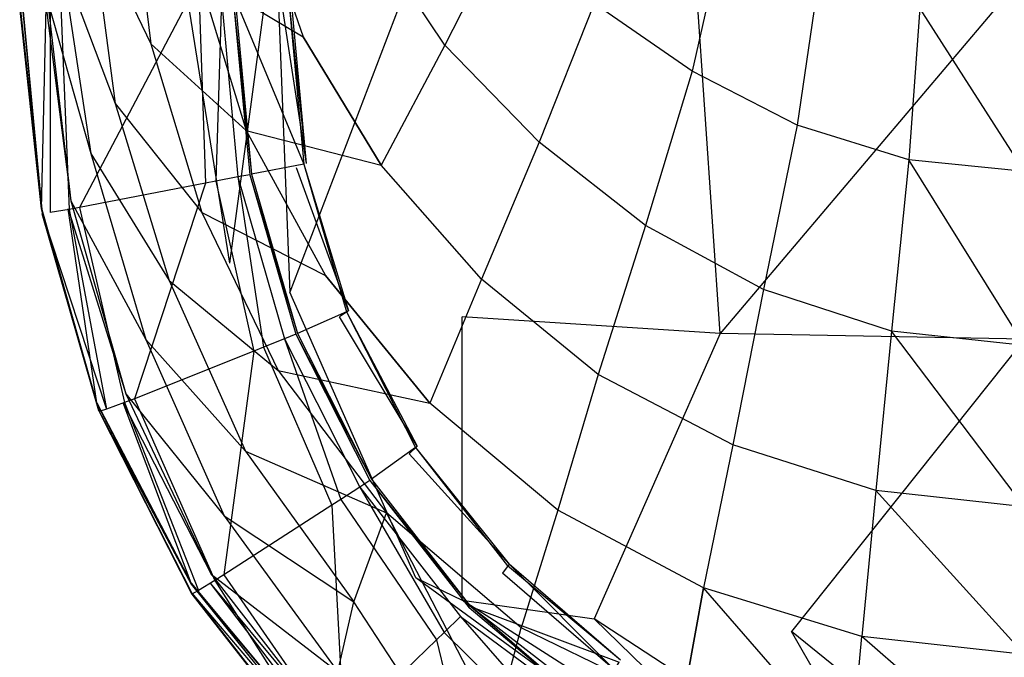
# Model space of a CAD drawing. Extents: x 0 to 0.36, y -0.56 to 0.
# Tile 2 of 24: x 0 to 0.176, y -0.487 to -0.373. Entities that reach past the tile are written whole.
import ezdxf

# ---------------------------------------------------------------- set-up
doc = ezdxf.new("R2010")
doc.units = 0
doc.layers.add('L0_WC_N_566010__0___REPLACEMTFO', color=7, linetype='CONTINUOUS')

msp = doc.modelspace()

# ---------------------------------------------------------------- linework, layer by layer
at = {"layer": 'L0_WC_N_566010__0___REPLACEMTFO', "color": 8}
for points, invisible_edges in [([(0.07615, -0.377611, 0.176803), (0.062685, -0.357417, 0.180604), (0.075552, -0.337914, 0.164853), (0.07615, -0.377611, 0.176803)], 14), ([(0.087645, -0.355259, 0.160559), (0.07615, -0.377611, 0.176803), (0.075552, -0.337914, 0.164853), (0.087645, -0.355259, 0.160559)], 14), ([(0.019722, -0.346644, 0.247246), (0.023543, -0.377374, 0.244162), (0.012846, -0.355239, 0.267344), (0.019722, -0.346644, 0.247246)], 14), ([(0.019722, -0.346644, 0.247246), (0.032032, -0.364921, 0.223396), (0.023543, -0.377374, 0.244162), (0.019722, -0.346644, 0.247246)], 14), ([(0.120457, -0.382265, 0.154987), (0.10291, -0.370154, 0.157467), (0.110721, -0.346747, 0.139248), (0.120457, -0.382265, 0.154987)], 14), ([(0.126086, -0.357514, 0.135409), (0.120457, -0.382265, 0.154987), (0.110721, -0.346747, 0.139248), (0.126086, -0.357514, 0.135409)], 14), ([(0.027016, -0.350247, 0.279948), (0.037593, -0.41662, 0.285885), (0.045807, -0.355858, 0.237754), (0.027016, -0.350247, 0.279948)], 14), ([(0.042006, -0.350825, 0.203583), (0.050816, -0.376112, 0.198679), (0.032032, -0.364921, 0.223396), (0.042006, -0.350825, 0.203583)], 14), ([(0.042006, -0.350825, 0.203583), (0.062685, -0.357417, 0.180604), (0.050816, -0.376112, 0.198679), (0.042006, -0.350825, 0.203583)], 14), ([(0.012846, -0.355239, 0.267344), (0.017126, -0.38805, 0.265287), (0.007594, -0.362752, 0.28743), (0.012846, -0.355239, 0.267344)], 14), ([(0.012846, -0.355239, 0.267344), (0.023543, -0.377374, 0.244162), (0.017126, -0.38805, 0.265287), (0.012846, -0.355239, 0.267344)], 14), ([(0.045807, -0.355858, 0.237754), (0.037593, -0.41662, 0.285885), (0.048432, -0.421837, 0.244535), (0.045807, -0.355858, 0.237754)], 14), ([(0.045807, -0.355858, 0.237754), (0.048432, -0.421837, 0.244535), (0.071824, -0.360529, 0.197792), (0.045807, -0.355858, 0.237754)], 14), ([(0.09309, -0.394981, 0.174357), (0.07615, -0.377611, 0.176803), (0.087645, -0.355259, 0.160559), (0.09309, -0.394981, 0.174357)], 14), ([(0.10291, -0.370154, 0.157467), (0.09309, -0.394981, 0.174357), (0.087645, -0.355259, 0.160559), (0.10291, -0.370154, 0.157467)], 14), ([(0.064768, -0.399103, 0.194776), (0.050816, -0.376112, 0.198679), (0.062685, -0.357417, 0.180604), (0.064768, -0.399103, 0.194776)], 14), ([(0.07615, -0.377611, 0.176803), (0.064768, -0.399103, 0.194776), (0.062685, -0.357417, 0.180604), (0.07615, -0.377611, 0.176803)], 14), ([(0.139262, -0.391938, 0.152229), (0.120457, -0.382265, 0.154987), (0.126086, -0.357514, 0.135409), (0.139262, -0.391938, 0.152229)], 14), ([(0.143144, -0.365627, 0.13211), (0.139262, -0.391938, 0.152229), (0.126086, -0.357514, 0.135409), (0.143144, -0.365627, 0.13211)], 14), ([(0.071824, -0.360529, 0.197792), (0.048432, -0.421837, 0.244535), (0.079298, -0.426259, 0.20948), (0.071824, -0.360529, 0.197792)], 14), ([(0.121003, -0.363783, 0.171887), (0.071824, -0.360529, 0.197792), (0.079298, -0.426259, 0.20948), (0.121003, -0.363783, 0.171887)], 14), ([(0.007594, -0.362752, 0.28743), (0.0128, -0.39704, 0.286244), (0.005035, -0.369592, 0.30736), (0.007594, -0.362752, 0.28743)], 14), ([(0.007594, -0.362752, 0.28743), (0.017126, -0.38805, 0.265287), (0.0128, -0.39704, 0.286244), (0.007594, -0.362752, 0.28743)], 14), ([(0.032032, -0.364921, 0.223396), (0.040592, -0.39287, 0.21902), (0.023543, -0.377374, 0.244162), (0.032032, -0.364921, 0.223396)], 14), ([(0.032032, -0.364921, 0.223396), (0.050816, -0.376112, 0.198679), (0.040592, -0.39287, 0.21902), (0.032032, -0.364921, 0.223396)], 14), ([(0.125493, -0.429214, 0.186057), (0.121003, -0.363783, 0.171887), (0.079298, -0.426259, 0.20948), (0.125493, -0.429214, 0.186057)], 14), ([(0.125493, -0.429214, 0.186057), (0.179983, -0.364906, 0.162985), (0.121003, -0.363783, 0.171887), (0.125493, -0.429214, 0.186057)], 13), ([(0.179983, -0.364906, 0.162985), (0.125493, -0.429214, 0.186057), (0.179983, -0.430252, 0.177832), (0.179983, -0.364906, 0.162985)], 14), ([(0.159274, -0.398145, 0.150224), (0.139262, -0.391938, 0.152229), (0.143144, -0.365627, 0.13211), (0.159274, -0.398145, 0.150224)], 14), ([(0.161236, -0.371016, 0.129752), (0.159274, -0.398145, 0.150224), (0.143144, -0.365627, 0.13211), (0.161236, -0.371016, 0.129752)], 14), ([(0.005035, -0.369592, 0.30736), (0.009202, -0.405511, 0.307379), (0.004762, -0.370786, 0.31058), (0.005035, -0.369592, 0.30736)], 14), ([(0.005035, -0.369592, 0.30736), (0.0128, -0.39704, 0.286244), (0.009202, -0.405511, 0.307379), (0.005035, -0.369592, 0.30736)], 14), ([(0.010742, -0.406652, 0.354705), (0.03026, -0.369611, 0.354705), (0.007386, -0.370693, 0.354705), (0.010742, -0.406652, 0.354705)], 13), ([(0.03026, -0.369611, 0.354705), (0.010742, -0.406652, 0.354705), (0.033314, -0.402325, 0.354705), (0.03026, -0.369611, 0.354705)], 14), ([(0.033314, -0.402325, 0.354705), (0.032151, -0.369521, 0.354705), (0.03026, -0.369611, 0.354705), (0.033314, -0.402325, 0.354705)], 13), ([(0.03518, -0.401967, 0.354705), (0.036148, -0.369366, 0.353155), (0.032151, -0.369521, 0.354705), (0.03518, -0.401967, 0.354705)], 13), ([(0.032151, -0.369521, 0.354705), (0.033314, -0.402325, 0.354705), (0.03518, -0.401967, 0.354705), (0.032151, -0.369521, 0.354705)], 14), ([(0.036148, -0.369366, 0.353155), (0.03518, -0.401967, 0.354705), (0.039123, -0.40121, 0.353156), (0.036148, -0.369366, 0.353155)], 14), ([(0.038262, -0.3693, 0.349412), (0.036148, -0.369366, 0.353155), (0.041231, -0.400804, 0.349415), (0.038262, -0.3693, 0.349412)], 14), ([(0.036148, -0.369366, 0.353155), (0.039123, -0.40121, 0.353156), (0.041231, -0.400804, 0.349415), (0.036148, -0.369366, 0.353155)], 14), ([(0.041561, -0.400739, 0.347205), (0.038262, -0.3693, 0.349412), (0.041231, -0.400804, 0.349415), (0.041561, -0.400739, 0.347205)], 13), ([(0.038262, -0.3693, 0.349412), (0.041561, -0.400739, 0.347205), (0.0386, -0.369315, 0.34711), (0.038262, -0.3693, 0.349412)], 14), ([(0.0386, -0.369315, 0.34711), (0.041561, -0.400739, 0.347205), (0.050945, -0.398902, 0.28433), (0.0386, -0.369315, 0.34711)], 14), ([(0.0386, -0.369315, 0.34711), (0.050945, -0.398902, 0.28433), (0.048234, -0.369703, 0.281622), (0.0386, -0.369315, 0.34711)], 14), ([(0.048639, -0.369719, 0.278864), (0.051341, -0.398825, 0.281681), (0.0469, -0.370014, 0.274713), (0.048639, -0.369719, 0.278864)], 14), ([(0.0469, -0.370014, 0.274713), (0.051341, -0.398825, 0.281681), (0.049605, -0.399555, 0.277577), (0.0469, -0.370014, 0.274713)], 14), ([(0.051341, -0.398825, 0.281681), (0.048234, -0.369703, 0.281622), (0.050945, -0.398902, 0.28433), (0.051341, -0.398825, 0.281681)], 13), ([(0.048234, -0.369703, 0.281622), (0.051341, -0.398825, 0.281681), (0.048639, -0.369719, 0.278864), (0.048234, -0.369703, 0.281622)], 14), ([(0.112097, -0.409919, 0.171211), (0.09309, -0.394981, 0.174357), (0.10291, -0.370154, 0.157467), (0.112097, -0.409919, 0.171211)], 14), ([(0.120457, -0.382265, 0.154987), (0.112097, -0.409919, 0.171211), (0.10291, -0.370154, 0.157467), (0.120457, -0.382265, 0.154987)], 14), ([(0.000029, -0.370786, 0.310581), (0.003961, -0.406936, 0.310734), (0.000085, -0.370807, 0.314543), (0.000029, -0.370786, 0.310581)], 14), ([(0.004762, -0.370786, 0.31058), (0.003961, -0.406936, 0.310734), (0.000029, -0.370786, 0.310581), (0.004762, -0.370786, 0.31058)], 13), ([(0.000085, -0.370807, 0.314543), (0.003973, -0.407025, 0.314683), (0.000537, -0.37097, 0.346609), (0.000085, -0.370807, 0.314543)], 14), ([(0.000085, -0.370807, 0.314543), (0.003961, -0.406936, 0.310734), (0.003973, -0.407025, 0.314683), (0.000085, -0.370807, 0.314543)], 14), ([(0.000537, -0.37097, 0.346609), (0.003973, -0.407025, 0.314683), (0.004072, -0.407743, 0.346609), (0.000537, -0.37097, 0.346609)], 14), ([(0.000537, -0.37097, 0.346609), (0.004072, -0.407743, 0.346609), (0.000583, -0.370987, 0.349846), (0.000537, -0.37097, 0.346609)], 14), ([(0.002052, -0.370931, 0.353282), (0.000583, -0.370987, 0.349846), (0.005497, -0.407601, 0.353282), (0.002052, -0.370931, 0.353282)], 14), ([(0.000583, -0.370987, 0.349846), (0.004082, -0.407816, 0.349846), (0.005497, -0.407601, 0.353282), (0.000583, -0.370987, 0.349846)], 14), ([(0.000583, -0.370987, 0.349846), (0.004072, -0.407743, 0.346609), (0.004082, -0.407816, 0.349846), (0.000583, -0.370987, 0.349846)], 14), ([(0.005497, -0.407601, 0.353282), (0.005495, -0.370782, 0.354705), (0.002052, -0.370931, 0.353282), (0.005497, -0.407601, 0.353282)], 13), ([(0.003961, -0.406936, 0.310734), (0.004762, -0.370786, 0.31058), (0.008693, -0.406936, 0.310734), (0.003961, -0.406936, 0.310734)], 14), ([(0.004762, -0.370786, 0.31058), (0.009202, -0.405511, 0.307379), (0.008693, -0.406936, 0.310734), (0.004762, -0.370786, 0.31058)], 14), ([(0.008876, -0.407009, 0.354705), (0.007386, -0.370693, 0.354705), (0.005495, -0.370782, 0.354705), (0.008876, -0.407009, 0.354705)], 13), ([(0.005495, -0.370782, 0.354705), (0.005497, -0.407601, 0.353282), (0.008876, -0.407009, 0.354705), (0.005495, -0.370782, 0.354705)], 14), ([(0.007386, -0.370693, 0.354705), (0.008876, -0.407009, 0.354705), (0.010742, -0.406652, 0.354705), (0.007386, -0.370693, 0.354705)], 14), ([(0.179983, -0.400254, 0.14955), (0.159274, -0.398145, 0.150224), (0.161236, -0.371016, 0.129752), (0.179983, -0.400254, 0.14955)], 14), ([(0.179983, -0.400254, 0.14955), (0.161236, -0.371016, 0.129752), (0.179983, -0.372773, 0.12895), (0.179983, -0.400254, 0.14955)], 14), ([(0.023543, -0.377374, 0.244162), (0.032645, -0.40757, 0.240438), (0.017126, -0.38805, 0.265287), (0.023543, -0.377374, 0.244162)], 14), ([(0.023543, -0.377374, 0.244162), (0.040592, -0.39287, 0.21902), (0.032645, -0.40757, 0.240438), (0.023543, -0.377374, 0.244162)], 14), ([(0.050816, -0.376112, 0.198679), (0.064768, -0.399103, 0.194776), (0.040592, -0.39287, 0.21902), (0.050816, -0.376112, 0.198679)], 14), ([(0.08275, -0.4195, 0.191601), (0.064768, -0.399103, 0.194776), (0.07615, -0.377611, 0.176803), (0.08275, -0.4195, 0.191601)], 14), ([(0.09309, -0.394981, 0.174357), (0.08275, -0.4195, 0.191601), (0.07615, -0.377611, 0.176803), (0.09309, -0.394981, 0.174357)], 14), ([(0.133266, -0.421359, 0.168674), (0.112097, -0.409919, 0.171211), (0.120457, -0.382265, 0.154987), (0.133266, -0.421359, 0.168674)], 14), ([(0.139262, -0.391938, 0.152229), (0.133266, -0.421359, 0.168674), (0.120457, -0.382265, 0.154987), (0.139262, -0.391938, 0.152229)], 14), ([(0.017126, -0.38805, 0.265287), (0.026826, -0.41976, 0.262476), (0.0128, -0.39704, 0.286244), (0.017126, -0.38805, 0.265287)], 14), ([(0.017126, -0.38805, 0.265287), (0.032645, -0.40757, 0.240438), (0.026826, -0.41976, 0.262476), (0.017126, -0.38805, 0.265287)], 14), ([(0.040592, -0.39287, 0.21902), (0.054813, -0.418842, 0.214745), (0.032645, -0.40757, 0.240438), (0.040592, -0.39287, 0.21902)], 14), ([(0.040592, -0.39287, 0.21902), (0.064768, -0.399103, 0.194776), (0.054813, -0.418842, 0.214745), (0.040592, -0.39287, 0.21902)], 14), ([(0.156202, -0.428801, 0.166717), (0.133266, -0.421359, 0.168674), (0.139262, -0.391938, 0.152229), (0.156202, -0.428801, 0.166717)], 14), ([(0.159274, -0.398145, 0.150224), (0.156202, -0.428801, 0.166717), (0.139262, -0.391938, 0.152229), (0.159274, -0.398145, 0.150224)], 14), ([(0.103647, -0.436606, 0.18883), (0.08275, -0.4195, 0.191601), (0.09309, -0.394981, 0.174357), (0.103647, -0.436606, 0.18883)], 14), ([(0.112097, -0.409919, 0.171211), (0.103647, -0.436606, 0.18883), (0.09309, -0.394981, 0.174357), (0.112097, -0.409919, 0.171211)], 14), ([(0.0128, -0.39704, 0.286244), (0.022631, -0.430336, 0.284516), (0.009202, -0.405511, 0.307379), (0.0128, -0.39704, 0.286244)], 14), ([(0.0128, -0.39704, 0.286244), (0.026826, -0.41976, 0.262476), (0.022631, -0.430336, 0.284516), (0.0128, -0.39704, 0.286244)], 14), ([(0.179983, -0.431371, 0.165992), (0.156202, -0.428801, 0.166717), (0.159274, -0.398145, 0.150224), (0.179983, -0.431371, 0.165992)], 14), ([(0.179983, -0.431371, 0.165992), (0.159274, -0.398145, 0.150224), (0.179983, -0.400254, 0.14955), (0.179983, -0.431371, 0.165992)], 14), ([(0.050945, -0.398902, 0.28433), (0.041561, -0.400739, 0.347205), (0.058566, -0.425365, 0.28677), (0.050945, -0.398902, 0.28433)], 14), ([(0.058936, -0.425203, 0.284221), (0.049605, -0.399555, 0.277577), (0.051341, -0.398825, 0.281681), (0.058936, -0.425203, 0.284221)], 14), ([(0.049605, -0.399555, 0.277577), (0.058936, -0.425203, 0.284221), (0.057323, -0.426273, 0.280167), (0.049605, -0.399555, 0.277577)], 13), ([(0.050945, -0.398902, 0.28433), (0.058936, -0.425203, 0.284221), (0.051341, -0.398825, 0.281681), (0.050945, -0.398902, 0.28433)], 14), ([(0.058936, -0.425203, 0.284221), (0.050945, -0.398902, 0.28433), (0.058566, -0.425365, 0.28677), (0.058936, -0.425203, 0.284221)], 13), ([(0.073473, -0.441698, 0.211365), (0.054813, -0.418842, 0.214745), (0.064768, -0.399103, 0.194776), (0.073473, -0.441698, 0.211365)], 14), ([(0.08275, -0.4195, 0.191601), (0.073473, -0.441698, 0.211365), (0.064768, -0.399103, 0.194776), (0.08275, -0.4195, 0.191601)], 14), ([(0.041955, -0.432382, 0.354705), (0.03518, -0.401967, 0.354705), (0.033314, -0.402325, 0.354705), (0.041955, -0.432382, 0.354705)], 13), ([(0.043721, -0.431677, 0.354705), (0.039123, -0.40121, 0.353156), (0.03518, -0.401967, 0.354705), (0.043721, -0.431677, 0.354705)], 13), ([(0.03518, -0.401967, 0.354705), (0.041955, -0.432382, 0.354705), (0.043721, -0.431677, 0.354705), (0.03518, -0.401967, 0.354705)], 14), ([(0.041231, -0.400804, 0.349415), (0.039123, -0.40121, 0.353156), (0.049469, -0.429354, 0.34942), (0.041231, -0.400804, 0.349415)], 14), ([(0.039123, -0.40121, 0.353156), (0.047458, -0.430171, 0.353157), (0.049469, -0.429354, 0.34942), (0.039123, -0.40121, 0.353156)], 14), ([(0.039123, -0.40121, 0.353156), (0.043721, -0.431677, 0.354705), (0.047458, -0.430171, 0.353157), (0.039123, -0.40121, 0.353156)], 14), ([(0.041231, -0.400804, 0.349415), (0.049778, -0.429218, 0.347292), (0.041561, -0.400739, 0.347205), (0.041231, -0.400804, 0.349415)], 14), ([(0.049778, -0.429218, 0.347292), (0.041231, -0.400804, 0.349415), (0.049469, -0.429354, 0.34942), (0.049778, -0.429218, 0.347292)], 13), ([(0.041561, -0.400739, 0.347205), (0.049778, -0.429218, 0.347292), (0.058566, -0.425365, 0.28677), (0.041561, -0.400739, 0.347205)], 14), ([(0.020592, -0.44091, 0.354705), (0.033314, -0.402325, 0.354705), (0.010742, -0.406652, 0.354705), (0.020592, -0.44091, 0.354705)], 13), ([(0.033314, -0.402325, 0.354705), (0.020592, -0.44091, 0.354705), (0.041955, -0.432382, 0.354705), (0.033314, -0.402325, 0.354705)], 14), ([(0.009202, -0.405511, 0.307379), (0.019055, -0.440041, 0.307113), (0.008693, -0.406936, 0.310734), (0.009202, -0.405511, 0.307379)], 14), ([(0.009202, -0.405511, 0.307379), (0.022631, -0.430336, 0.284516), (0.019055, -0.440041, 0.307113), (0.009202, -0.405511, 0.307379)], 14), ([(0.013831, -0.441626, 0.310687), (0.003973, -0.407025, 0.314683), (0.003961, -0.406936, 0.310734), (0.013831, -0.441626, 0.310687)], 14), ([(0.008693, -0.406936, 0.310734), (0.013831, -0.441626, 0.310687), (0.003961, -0.406936, 0.310734), (0.008693, -0.406936, 0.310734)], 13), ([(0.003973, -0.407025, 0.314683), (0.013874, -0.441787, 0.31464), (0.004072, -0.407743, 0.346609), (0.003973, -0.407025, 0.314683)], 14), ([(0.003973, -0.407025, 0.314683), (0.013831, -0.441626, 0.310687), (0.013874, -0.441787, 0.31464), (0.003973, -0.407025, 0.314683)], 13), ([(0.015605, -0.442792, 0.353282), (0.008876, -0.407009, 0.354705), (0.005497, -0.407601, 0.353282), (0.015605, -0.442792, 0.353282)], 13), ([(0.008693, -0.406936, 0.310734), (0.019055, -0.440041, 0.307113), (0.018564, -0.441626, 0.310687), (0.008693, -0.406936, 0.310734)], 14), ([(0.013831, -0.441626, 0.310687), (0.008693, -0.406936, 0.310734), (0.018564, -0.441626, 0.310687), (0.013831, -0.441626, 0.310687)], 14), ([(0.018825, -0.441615, 0.354705), (0.010742, -0.406652, 0.354705), (0.008876, -0.407009, 0.354705), (0.018825, -0.441615, 0.354705)], 13), ([(0.008876, -0.407009, 0.354705), (0.015605, -0.442792, 0.353282), (0.018825, -0.441615, 0.354705), (0.008876, -0.407009, 0.354705)], 14), ([(0.010742, -0.406652, 0.354705), (0.018825, -0.441615, 0.354705), (0.020592, -0.44091, 0.354705), (0.010742, -0.406652, 0.354705)], 14), ([(0.004072, -0.407743, 0.346609), (0.013874, -0.441787, 0.31464), (0.014216, -0.443091, 0.346611), (0.004072, -0.407743, 0.346609)], 14), ([(0.014216, -0.443091, 0.346611), (0.004082, -0.407816, 0.349846), (0.004072, -0.407743, 0.346609), (0.014216, -0.443091, 0.346611)], 14), ([(0.004082, -0.407816, 0.349846), (0.015605, -0.442792, 0.353282), (0.005497, -0.407601, 0.353282), (0.004082, -0.407816, 0.349846)], 14), ([(0.004082, -0.407816, 0.349846), (0.014216, -0.443091, 0.346611), (0.01425, -0.443223, 0.349846), (0.004082, -0.407816, 0.349846)], 13), ([(0.015605, -0.442792, 0.353282), (0.004082, -0.407816, 0.349846), (0.01425, -0.443223, 0.349846), (0.015605, -0.442792, 0.353282)], 13), ([(0.032645, -0.40757, 0.240438), (0.046297, -0.435883, 0.236129), (0.026826, -0.41976, 0.262476), (0.032645, -0.40757, 0.240438)], 14), ([(0.032645, -0.40757, 0.240438), (0.054813, -0.418842, 0.214745), (0.046297, -0.435883, 0.236129), (0.032645, -0.40757, 0.240438)], 14), ([(0.127789, -0.44917, 0.187731), (0.103647, -0.436606, 0.18883), (0.112097, -0.409919, 0.171211), (0.127789, -0.44917, 0.187731)], 14), ([(0.133266, -0.421359, 0.168674), (0.127789, -0.44917, 0.187731), (0.112097, -0.409919, 0.171211), (0.133266, -0.421359, 0.168674)], 14), ([(0.071003, -0.47297, 0.290924), (0.048432, -0.421837, 0.244535), (0.037593, -0.41662, 0.285885), (0.071003, -0.47297, 0.290924)], 14), ([(0.054813, -0.418842, 0.214745), (0.073473, -0.441698, 0.211365), (0.046297, -0.435883, 0.236129), (0.054813, -0.418842, 0.214745)], 14), ([(0.096397, -0.460902, 0.208723), (0.073473, -0.441698, 0.211365), (0.08275, -0.4195, 0.191601), (0.096397, -0.460902, 0.208723)], 14), ([(0.103647, -0.436606, 0.18883), (0.096397, -0.460902, 0.208723), (0.08275, -0.4195, 0.191601), (0.103647, -0.436606, 0.18883)], 14), ([(0.026826, -0.41976, 0.262476), (0.040466, -0.450301, 0.258684), (0.022631, -0.430336, 0.284516), (0.026826, -0.41976, 0.262476)], 14), ([(0.026826, -0.41976, 0.262476), (0.046297, -0.435883, 0.236129), (0.040466, -0.450301, 0.258684), (0.026826, -0.41976, 0.262476)], 14), ([(0.153349, -0.457343, 0.186574), (0.127789, -0.44917, 0.187731), (0.133266, -0.421359, 0.168674), (0.153349, -0.457343, 0.186574)], 14), ([(0.156202, -0.428801, 0.166717), (0.153349, -0.457343, 0.186574), (0.133266, -0.421359, 0.168674), (0.156202, -0.428801, 0.166717)], 14), ([(0.079298, -0.476962, 0.259276), (0.079298, -0.426259, 0.20948), (0.048432, -0.421837, 0.244535), (0.079298, -0.476962, 0.259276)], 14), ([(0.048432, -0.421837, 0.244535), (0.071003, -0.47297, 0.290924), (0.079298, -0.476962, 0.259276), (0.048432, -0.421837, 0.244535)], 13), ([(0.058566, -0.425365, 0.28677), (0.049778, -0.429218, 0.347292), (0.070903, -0.449656, 0.289008), (0.058566, -0.425365, 0.28677)], 14), ([(0.071234, -0.449416, 0.28655), (0.057323, -0.426273, 0.280167), (0.058936, -0.425203, 0.284221), (0.071234, -0.449416, 0.28655)], 14), ([(0.057323, -0.426273, 0.280167), (0.071234, -0.449416, 0.28655), (0.069802, -0.45079, 0.282544), (0.057323, -0.426273, 0.280167)], 13), ([(0.058566, -0.425365, 0.28677), (0.071234, -0.449416, 0.28655), (0.058936, -0.425203, 0.284221), (0.058566, -0.425365, 0.28677)], 14), ([(0.071234, -0.449416, 0.28655), (0.058566, -0.425365, 0.28677), (0.070903, -0.449656, 0.289008), (0.071234, -0.449416, 0.28655)], 13), ([(0.102922, -0.480347, 0.232447), (0.125493, -0.429214, 0.186057), (0.079298, -0.426259, 0.20948), (0.102922, -0.480347, 0.232447)], 13), ([(0.079298, -0.426259, 0.20948), (0.079298, -0.476962, 0.259276), (0.102922, -0.480347, 0.232447), (0.079298, -0.426259, 0.20948)], 13), ([(0.057543, -0.458961, 0.354705), (0.047458, -0.430171, 0.353157), (0.043721, -0.431677, 0.354705), (0.057543, -0.458961, 0.354705)], 13), ([(0.049469, -0.429354, 0.34942), (0.047458, -0.430171, 0.353157), (0.062768, -0.45554, 0.349426), (0.049469, -0.429354, 0.34942)], 14), ([(0.047458, -0.430171, 0.353157), (0.060931, -0.456751, 0.353159), (0.062768, -0.45554, 0.349426), (0.047458, -0.430171, 0.353157)], 14), ([(0.047458, -0.430171, 0.353157), (0.057543, -0.458961, 0.354705), (0.060931, -0.456751, 0.353159), (0.047458, -0.430171, 0.353157)], 14), ([(0.049469, -0.429354, 0.34942), (0.063045, -0.45534, 0.347374), (0.049778, -0.429218, 0.347292), (0.049469, -0.429354, 0.34942)], 14), ([(0.063045, -0.45534, 0.347374), (0.049469, -0.429354, 0.34942), (0.062768, -0.45554, 0.349426), (0.063045, -0.45534, 0.347374)], 13), ([(0.049778, -0.429218, 0.347292), (0.063045, -0.45534, 0.347374), (0.070903, -0.449656, 0.289008), (0.049778, -0.429218, 0.347292)], 14), ([(0.125493, -0.429214, 0.186057), (0.102922, -0.480347, 0.232447), (0.138278, -0.482609, 0.21452), (0.125493, -0.429214, 0.186057)], 14), ([(0.138278, -0.482609, 0.21452), (0.179983, -0.430252, 0.177832), (0.125493, -0.429214, 0.186057), (0.138278, -0.482609, 0.21452)], 13), ([(0.179983, -0.430252, 0.177832), (0.138278, -0.482609, 0.21452), (0.179983, -0.483403, 0.208224), (0.179983, -0.430252, 0.177832)], 14), ([(0.179983, -0.460255, 0.186034), (0.153349, -0.457343, 0.186574), (0.156202, -0.428801, 0.166717), (0.179983, -0.460255, 0.186034)], 14), ([(0.179983, -0.460255, 0.186034), (0.156202, -0.428801, 0.166717), (0.179983, -0.431371, 0.165992), (0.179983, -0.460255, 0.186034)], 14), ([(0.022631, -0.430336, 0.284516), (0.036644, -0.461864, 0.282207), (0.019055, -0.440041, 0.307113), (0.022631, -0.430336, 0.284516)], 14), ([(0.022631, -0.430336, 0.284516), (0.040466, -0.450301, 0.258684), (0.036644, -0.461864, 0.282207), (0.022631, -0.430336, 0.284516)], 14), ([(0.055942, -0.459992, 0.354705), (0.043721, -0.431677, 0.354705), (0.041955, -0.432382, 0.354705), (0.055942, -0.459992, 0.354705)], 13), ([(0.043721, -0.431677, 0.354705), (0.055942, -0.459992, 0.354705), (0.057543, -0.458961, 0.354705), (0.043721, -0.431677, 0.354705)], 14), ([(0.036576, -0.472462, 0.354705), (0.041955, -0.432382, 0.354705), (0.020592, -0.44091, 0.354705), (0.036576, -0.472462, 0.354705)], 13), ([(0.041955, -0.432382, 0.354705), (0.036576, -0.472462, 0.354705), (0.055942, -0.459992, 0.354705), (0.041955, -0.432382, 0.354705)], 14), ([(0.046297, -0.435883, 0.236129), (0.06574, -0.461325, 0.232453), (0.040466, -0.450301, 0.258684), (0.046297, -0.435883, 0.236129)], 14), ([(0.046297, -0.435883, 0.236129), (0.073473, -0.441698, 0.211365), (0.06574, -0.461325, 0.232453), (0.046297, -0.435883, 0.236129)], 14), ([(0.122512, -0.474789, 0.207565), (0.096397, -0.460902, 0.208723), (0.103647, -0.436606, 0.18883), (0.122512, -0.474789, 0.207565)], 14), ([(0.127789, -0.44917, 0.187731), (0.122512, -0.474789, 0.207565), (0.103647, -0.436606, 0.18883), (0.127789, -0.44917, 0.187731)], 14), ([(0.019055, -0.440041, 0.307113), (0.034342, -0.472311, 0.306573), (0.018564, -0.441626, 0.310687), (0.019055, -0.440041, 0.307113)], 14), ([(0.019055, -0.440041, 0.307113), (0.036644, -0.461864, 0.282207), (0.034342, -0.472311, 0.306573), (0.019055, -0.440041, 0.307113)], 14), ([(0.013831, -0.441626, 0.310687), (0.030744, -0.473929, 0.310415), (0.013874, -0.441787, 0.31464), (0.013831, -0.441626, 0.310687)], 14), ([(0.018564, -0.441626, 0.310687), (0.030744, -0.473929, 0.310415), (0.013831, -0.441626, 0.310687), (0.018564, -0.441626, 0.310687)], 13), ([(0.013874, -0.441787, 0.31464), (0.030755, -0.474127, 0.314392), (0.014216, -0.443091, 0.346611), (0.013874, -0.441787, 0.31464)], 14), ([(0.013874, -0.441787, 0.31464), (0.030744, -0.473929, 0.310415), (0.030755, -0.474127, 0.314392), (0.013874, -0.441787, 0.31464)], 14), ([(0.032056, -0.475248, 0.353283), (0.018825, -0.441615, 0.354705), (0.015605, -0.442792, 0.353282), (0.032056, -0.475248, 0.353283)], 13), ([(0.018564, -0.441626, 0.310687), (0.034342, -0.472311, 0.306573), (0.034126, -0.473929, 0.310415), (0.018564, -0.441626, 0.310687)], 14), ([(0.030744, -0.473929, 0.310415), (0.018564, -0.441626, 0.310687), (0.034126, -0.473929, 0.310415), (0.030744, -0.473929, 0.310415)], 14), ([(0.034975, -0.473493, 0.354705), (0.020592, -0.44091, 0.354705), (0.018825, -0.441615, 0.354705), (0.034975, -0.473493, 0.354705)], 13), ([(0.018825, -0.441615, 0.354705), (0.032056, -0.475248, 0.353283), (0.034975, -0.473493, 0.354705), (0.018825, -0.441615, 0.354705)], 14), ([(0.020592, -0.44091, 0.354705), (0.034975, -0.473493, 0.354705), (0.036576, -0.472462, 0.354705), (0.020592, -0.44091, 0.354705)], 14), ([(0.089862, -0.481939, 0.230084), (0.06574, -0.461325, 0.232453), (0.073473, -0.441698, 0.211365), (0.089862, -0.481939, 0.230084)], 14), ([(0.096397, -0.460902, 0.208723), (0.089862, -0.481939, 0.230084), (0.073473, -0.441698, 0.211365), (0.096397, -0.460902, 0.208723)], 14), ([(0.014216, -0.443091, 0.346611), (0.030755, -0.474127, 0.314392), (0.03085, -0.475731, 0.346614), (0.014216, -0.443091, 0.346611)], 14), ([(0.014216, -0.443091, 0.346611), (0.03085, -0.475731, 0.346614), (0.01425, -0.443223, 0.349846), (0.014216, -0.443091, 0.346611)], 14), ([(0.015605, -0.442792, 0.353282), (0.01425, -0.443223, 0.349846), (0.032056, -0.475248, 0.353283), (0.015605, -0.442792, 0.353282)], 14), ([(0.01425, -0.443223, 0.349846), (0.03086, -0.475892, 0.349847), (0.032056, -0.475248, 0.353283), (0.01425, -0.443223, 0.349846)], 14), ([(0.01425, -0.443223, 0.349846), (0.03085, -0.475731, 0.346614), (0.03086, -0.475892, 0.349847), (0.01425, -0.443223, 0.349846)], 14), ([(0.070903, -0.449656, 0.289008), (0.063045, -0.45534, 0.347374), (0.087419, -0.470829, 0.290958), (0.070903, -0.449656, 0.289008)], 14), ([(0.087699, -0.470523, 0.288578), (0.069802, -0.45079, 0.282544), (0.071234, -0.449416, 0.28655), (0.087699, -0.470523, 0.288578)], 14), ([(0.070903, -0.449656, 0.289008), (0.087699, -0.470523, 0.288578), (0.071234, -0.449416, 0.28655), (0.070903, -0.449656, 0.289008)], 14), ([(0.087699, -0.470523, 0.288578), (0.070903, -0.449656, 0.289008), (0.087419, -0.470829, 0.290958), (0.087699, -0.470523, 0.288578)], 13), ([(0.150873, -0.483473, 0.207055), (0.122512, -0.474789, 0.207565), (0.127789, -0.44917, 0.187731), (0.150873, -0.483473, 0.207055)], 14), ([(0.153349, -0.457343, 0.186574), (0.150873, -0.483473, 0.207055), (0.127789, -0.44917, 0.187731), (0.153349, -0.457343, 0.186574)], 14), ([(0.040466, -0.450301, 0.258684), (0.059893, -0.477311, 0.255382), (0.036644, -0.461864, 0.282207), (0.040466, -0.450301, 0.258684)], 14), ([(0.040466, -0.450301, 0.258684), (0.06574, -0.461325, 0.232453), (0.059893, -0.477311, 0.255382), (0.040466, -0.450301, 0.258684)], 14), ([(0.069802, -0.45079, 0.282544), (0.087699, -0.470523, 0.288578), (0.086497, -0.472153, 0.284616), (0.069802, -0.45079, 0.282544)], 13), ([(0.076054, -0.482759, 0.354705), (0.060931, -0.456751, 0.353159), (0.057543, -0.458961, 0.354705), (0.076054, -0.482759, 0.354705)], 13), ([(0.062768, -0.45554, 0.349426), (0.060931, -0.456751, 0.353159), (0.080546, -0.478349, 0.349433), (0.062768, -0.45554, 0.349426)], 14), ([(0.060931, -0.456751, 0.353159), (0.078959, -0.479919, 0.353161), (0.080546, -0.478349, 0.349433), (0.060931, -0.456751, 0.353159)], 14), ([(0.060931, -0.456751, 0.353159), (0.076054, -0.482759, 0.354705), (0.078959, -0.479919, 0.353161), (0.060931, -0.456751, 0.353159)], 14), ([(0.062768, -0.45554, 0.349426), (0.08078, -0.478094, 0.347447), (0.063045, -0.45534, 0.347374), (0.062768, -0.45554, 0.349426)], 14), ([(0.08078, -0.478094, 0.347447), (0.062768, -0.45554, 0.349426), (0.080546, -0.478349, 0.349433), (0.08078, -0.478094, 0.347447)], 13), ([(0.063045, -0.45534, 0.347374), (0.08078, -0.478094, 0.347447), (0.087419, -0.470829, 0.290958), (0.063045, -0.45534, 0.347374)], 14), ([(0.179983, -0.486703, 0.206557), (0.150873, -0.483473, 0.207055), (0.153349, -0.457343, 0.186574), (0.179983, -0.486703, 0.206557)], 14), ([(0.179983, -0.486703, 0.206557), (0.153349, -0.457343, 0.186574), (0.179983, -0.460255, 0.186034), (0.179983, -0.486703, 0.206557)], 14), ([(0.058067, -0.500093, 0.354705), (0.055942, -0.459992, 0.354705), (0.036576, -0.472462, 0.354705), (0.058067, -0.500093, 0.354705)], 13), ([(0.07468, -0.484083, 0.354705), (0.057543, -0.458961, 0.354705), (0.055942, -0.459992, 0.354705), (0.07468, -0.484083, 0.354705)], 13), ([(0.055942, -0.459992, 0.354705), (0.058067, -0.500093, 0.354705), (0.07468, -0.484083, 0.354705), (0.055942, -0.459992, 0.354705)], 14), ([(0.057543, -0.458961, 0.354705), (0.07468, -0.484083, 0.354705), (0.076054, -0.482759, 0.354705), (0.057543, -0.458961, 0.354705)], 14), ([(0.036644, -0.461864, 0.282207), (0.056996, -0.489832, 0.280088), (0.034342, -0.472311, 0.306573), (0.036644, -0.461864, 0.282207)], 14), ([(0.036644, -0.461864, 0.282207), (0.059893, -0.477311, 0.255382), (0.056996, -0.489832, 0.280088), (0.036644, -0.461864, 0.282207)], 14), ([(0.059893, -0.477311, 0.255382), (0.06574, -0.461325, 0.232453), (0.085325, -0.499194, 0.253185), (0.059893, -0.477311, 0.255382)], 14), ([(0.085325, -0.499194, 0.253185), (0.06574, -0.461325, 0.232453), (0.089862, -0.481939, 0.230084), (0.085325, -0.499194, 0.253185)], 14), ([(0.118702, -0.495914, 0.23017), (0.089862, -0.481939, 0.230084), (0.096397, -0.460902, 0.208723), (0.118702, -0.495914, 0.23017)], 14), ([(0.122512, -0.474789, 0.207565), (0.118702, -0.495914, 0.23017), (0.096397, -0.460902, 0.208723), (0.122512, -0.474789, 0.207565)], 14), ([(0.08078, -0.478094, 0.347447), (0.10742, -0.488094, 0.292546), (0.087419, -0.470829, 0.290958), (0.08078, -0.478094, 0.347447)], 14), ([(0.087699, -0.470523, 0.288578), (0.106705, -0.489569, 0.286304), (0.086497, -0.472153, 0.284616), (0.087699, -0.470523, 0.288578)], 13), ([(0.087419, -0.470829, 0.290958), (0.107639, -0.487735, 0.290231), (0.087699, -0.470523, 0.288578), (0.087419, -0.470829, 0.290958)], 13), ([(0.107639, -0.487735, 0.290231), (0.087419, -0.470829, 0.290958), (0.10742, -0.488094, 0.292546), (0.107639, -0.487735, 0.290231)], 14), ([(0.106705, -0.489569, 0.286304), (0.087699, -0.470523, 0.288578), (0.107639, -0.487735, 0.290231), (0.106705, -0.489569, 0.286304)], 14), ([(0.034342, -0.472311, 0.306573), (0.056052, -0.500265, 0.306323), (0.034126, -0.473929, 0.310415), (0.034342, -0.472311, 0.306573)], 14), ([(0.034342, -0.472311, 0.306573), (0.056996, -0.489832, 0.280088), (0.056052, -0.500265, 0.306323), (0.034342, -0.472311, 0.306573)], 14), ([(0.056694, -0.501417, 0.354705), (0.036576, -0.472462, 0.354705), (0.034975, -0.473493, 0.354705), (0.056694, -0.501417, 0.354705)], 13), ([(0.036576, -0.472462, 0.354705), (0.056694, -0.501417, 0.354705), (0.058067, -0.500093, 0.354705), (0.036576, -0.472462, 0.354705)], 14), ([(0.030744, -0.473929, 0.310415), (0.054061, -0.501809, 0.311276), (0.030755, -0.474127, 0.314392), (0.030744, -0.473929, 0.310415)], 14), ([(0.054061, -0.501809, 0.311276), (0.030744, -0.473929, 0.310415), (0.034126, -0.473929, 0.310415), (0.054061, -0.501809, 0.311276)], 14), ([(0.030755, -0.474127, 0.314392), (0.053236, -0.502027, 0.314429), (0.03085, -0.475731, 0.346614), (0.030755, -0.474127, 0.314392)], 14), ([(0.030755, -0.474127, 0.314392), (0.054061, -0.501809, 0.311276), (0.053236, -0.502027, 0.314429), (0.030755, -0.474127, 0.314392)], 14), ([(0.054183, -0.503674, 0.353284), (0.034975, -0.473493, 0.354705), (0.032056, -0.475248, 0.353283), (0.054183, -0.503674, 0.353284)], 13), ([(0.034126, -0.473929, 0.310415), (0.056052, -0.500265, 0.306323), (0.055189, -0.501463, 0.309649), (0.034126, -0.473929, 0.310415)], 14), ([(0.034126, -0.473929, 0.310415), (0.055189, -0.501463, 0.309649), (0.054061, -0.501809, 0.311276), (0.034126, -0.473929, 0.310415)], 14), ([(0.034975, -0.473493, 0.354705), (0.054183, -0.503674, 0.353284), (0.056694, -0.501417, 0.354705), (0.034975, -0.473493, 0.354705)], 14), ([(0.071003, -0.47297, 0.290924), (0.125493, -0.512782, 0.277164), (0.079298, -0.476962, 0.259276), (0.071003, -0.47297, 0.290924)], 13), ([(0.125493, -0.512782, 0.277164), (0.071003, -0.47297, 0.290924), (0.121003, -0.510621, 0.294292), (0.125493, -0.512782, 0.277164)], 14), ([(0.03085, -0.475731, 0.346614), (0.053236, -0.502027, 0.314429), (0.053189, -0.504249, 0.346621), (0.03085, -0.475731, 0.346614)], 14), ([(0.03085, -0.475731, 0.346614), (0.053189, -0.504249, 0.346621), (0.03086, -0.475892, 0.349847), (0.03085, -0.475731, 0.346614)], 14), ([(0.032056, -0.475248, 0.353283), (0.03086, -0.475892, 0.349847), (0.054183, -0.503674, 0.353284), (0.032056, -0.475248, 0.353283)], 14), ([(0.03086, -0.475892, 0.349847), (0.053184, -0.504472, 0.349851), (0.054183, -0.503674, 0.353284), (0.03086, -0.475892, 0.349847)], 14), ([(0.03086, -0.475892, 0.349847), (0.053189, -0.504249, 0.346621), (0.053184, -0.504472, 0.349851), (0.03086, -0.475892, 0.349847)], 14), ([(0.118702, -0.495914, 0.23017), (0.122512, -0.474789, 0.207565), (0.148832, -0.504959, 0.229826), (0.118702, -0.495914, 0.23017)], 14), ([(0.148832, -0.504959, 0.229826), (0.122512, -0.474789, 0.207565), (0.150873, -0.483473, 0.207055), (0.148832, -0.504959, 0.229826)], 14), ([(0.056996, -0.489832, 0.280088), (0.059893, -0.477311, 0.255382), (0.082989, -0.512609, 0.278139), (0.056996, -0.489832, 0.280088)], 14), ([(0.082989, -0.512609, 0.278139), (0.059893, -0.477311, 0.255382), (0.085325, -0.499194, 0.253185), (0.082989, -0.512609, 0.278139)], 14), ([(0.079298, -0.476962, 0.259276), (0.138278, -0.514614, 0.262644), (0.102922, -0.480347, 0.232447), (0.079298, -0.476962, 0.259276)], 13), ([(0.138278, -0.514614, 0.262644), (0.079298, -0.476962, 0.259276), (0.125493, -0.512782, 0.277164), (0.138278, -0.514614, 0.262644)], 14), ([(0.078959, -0.479919, 0.353161), (0.102052, -0.496937, 0.349439), (0.080546, -0.478349, 0.349433), (0.078959, -0.479919, 0.353161)], 14), ([(0.080546, -0.478349, 0.349433), (0.102234, -0.496637, 0.347508), (0.08078, -0.478094, 0.347447), (0.080546, -0.478349, 0.349433)], 13), ([(0.102234, -0.496637, 0.347508), (0.080546, -0.478349, 0.349433), (0.102052, -0.496937, 0.349439), (0.102234, -0.496637, 0.347508)], 14), ([(0.102234, -0.496637, 0.347508), (0.10742, -0.488094, 0.292546), (0.08078, -0.478094, 0.347447), (0.102234, -0.496637, 0.347508)], 14), ([(0.098485, -0.502183, 0.354705), (0.078959, -0.479919, 0.353161), (0.076054, -0.482759, 0.354705), (0.098485, -0.502183, 0.354705)], 13), ([(0.100786, -0.498813, 0.353163), (0.102052, -0.496937, 0.349439), (0.078959, -0.479919, 0.353161), (0.100786, -0.498813, 0.353163)], 14), ([(0.078959, -0.479919, 0.353161), (0.098485, -0.502183, 0.354705), (0.100786, -0.498813, 0.353163), (0.078959, -0.479919, 0.353161)], 14), ([(0.102922, -0.480347, 0.232447), (0.157413, -0.515838, 0.252942), (0.138278, -0.482609, 0.21452), (0.102922, -0.480347, 0.232447)], 13), ([(0.157413, -0.515838, 0.252942), (0.102922, -0.480347, 0.232447), (0.138278, -0.514614, 0.262644), (0.157413, -0.515838, 0.252942)], 14), ([(0.097396, -0.503753, 0.354705), (0.076054, -0.482759, 0.354705), (0.07468, -0.484083, 0.354705), (0.097396, -0.503753, 0.354705)], 13), ([(0.076054, -0.482759, 0.354705), (0.097396, -0.503753, 0.354705), (0.098485, -0.502183, 0.354705), (0.076054, -0.482759, 0.354705)], 14), ([(0.085325, -0.499194, 0.253185), (0.089862, -0.481939, 0.230084), (0.118702, -0.495914, 0.23017), (0.085325, -0.499194, 0.253185)], 14), ([(0.138278, -0.482609, 0.21452), (0.179983, -0.516268, 0.249535), (0.179983, -0.483403, 0.208224), (0.138278, -0.482609, 0.21452)], 13), ([(0.179983, -0.516268, 0.249535), (0.138278, -0.482609, 0.21452), (0.157413, -0.515838, 0.252942), (0.179983, -0.516268, 0.249535)], 14), ([(0.084229, -0.522747, 0.354705), (0.07468, -0.484083, 0.354705), (0.058067, -0.500093, 0.354705), (0.084229, -0.522747, 0.354705)], 13), ([(0.07468, -0.484083, 0.354705), (0.084229, -0.522747, 0.354705), (0.097396, -0.503753, 0.354705), (0.07468, -0.484083, 0.354705)], 14), ([(0.148832, -0.504959, 0.229826), (0.150873, -0.483473, 0.207055), (0.179983, -0.508775, 0.228986), (0.148832, -0.504959, 0.229826)], 14), ([(0.179983, -0.508775, 0.228986), (0.150873, -0.483473, 0.207055), (0.179983, -0.486703, 0.206557), (0.179983, -0.508775, 0.228986)], 14)]:
    msp.add_3dface(points, dxfattribs=dict(at, invisible_edges=invisible_edges))

doc.saveas('drawing.dxf')
